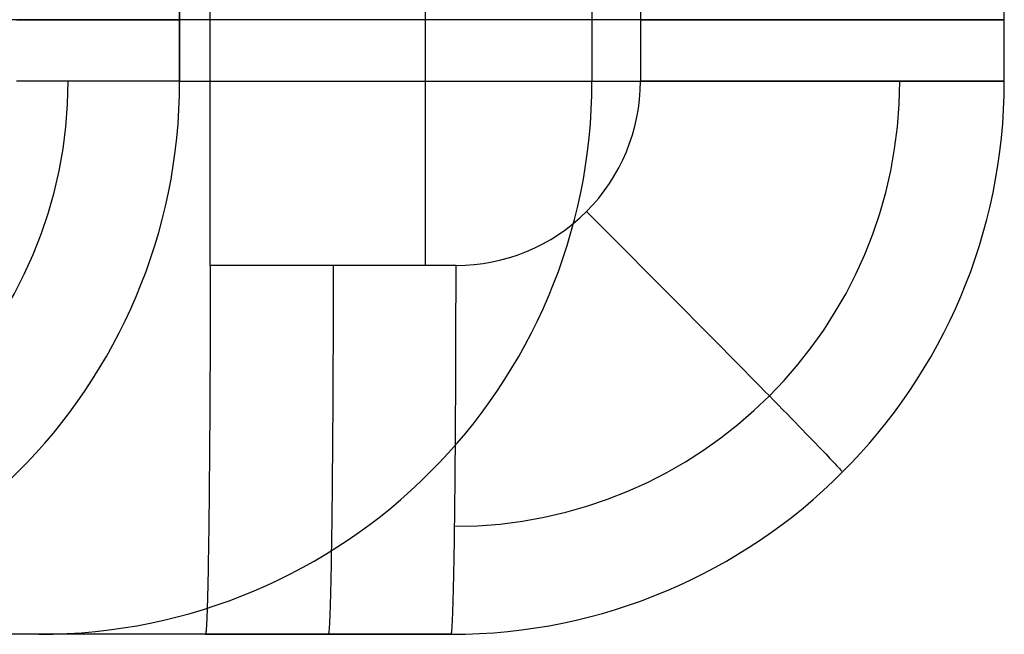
# Model space of a CAD drawing. Extents: x -879 to 919, y -7 to 33.
# Tile 16 of 66: x -460 to -428, y -7 to 13. Entities that reach past the tile are written whole.
import ezdxf

# ---------------------------------------------------------------- set-up
doc = ezdxf.new("R2010")
doc.units = 0
doc.layers.add('IGES_LEVEL_0', color=7, linetype='CONTINUOUS')

msp = doc.modelspace()

# ---------------------------------------------------------------- linework, layer by layer
at = {"layer": 'IGES_LEVEL_0'}
for p, q in [((-453.422, 5.426, -101.852), (-453.422, 21.426, -101.852)), ((-446.424, 21.426, -101.731), (-446.424, 5.426, -101.731)), ((-454.417, 11.426, 1460.768), (-454.417, 15.426, 1460.768)), ((-454.417, 15.426, 1460.768), (-454.417, 11.426, 1460.768)), ((-441.001, 15.426, 684.27), (-441.001, 11.426, 684.27)), ((-439.425, 15.426, -101.611), (-439.425, 11.426, -101.611)), ((-427.585, 11.426, -92.227), (-427.585, 15.426, -92.227)), ((-453.422, 13.426, -101.852), (-480.571, 13.426, 1469.494)), ((-459.725, 13.426, 1468.227), (-459.471, 13.426, 1468.095)), ((-459.471, 13.426, 1468.095), (-459.221, 13.426, 1467.957)), ((-459.221, 13.426, 1467.957), (-458.976, 13.426, 1467.815)), ((-458.976, 13.426, 1467.815), (-458.735, 13.426, 1467.667)), ((-458.735, 13.426, 1467.667), (-458.499, 13.426, 1467.515)), ((-458.499, 13.426, 1467.515), (-458.268, 13.426, 1467.357)), ((-458.268, 13.426, 1467.357), (-458.043, 13.426, 1467.195)), ((-458.043, 13.426, 1467.195), (-457.823, 13.426, 1467.029)), ((-457.823, 13.426, 1467.029), (-457.61, 13.426, 1466.858)), ((-457.61, 13.426, 1466.858), (-457.402, 13.426, 1466.684)), ((-457.402, 13.426, 1466.684), (-457.2, 13.426, 1466.505)), ((-457.2, 13.426, 1466.505), (-457.005, 13.426, 1466.323)), ((-457.005, 13.426, 1466.323), (-456.816, 13.426, 1466.137)), ((-456.816, 13.426, 1466.137), (-456.634, 13.426, 1465.947)), ((-456.634, 13.426, 1465.947), (-456.459, 13.426, 1465.755)), ((-456.459, 13.426, 1465.755), (-456.291, 13.426, 1465.56)), ((-456.291, 13.426, 1465.56), (-456.13, 13.426, 1465.362)), ((-456.13, 13.426, 1465.362), (-455.977, 13.426, 1465.162)), ((-455.977, 13.426, 1465.162), (-455.83, 13.426, 1464.959)), ((-455.83, 13.426, 1464.959), (-455.691, 13.426, 1464.754)), ((-455.691, 13.426, 1464.754), (-455.559, 13.426, 1464.548)), ((-455.559, 13.426, 1464.548), (-455.435, 13.426, 1464.34)), ((-455.435, 13.426, 1464.34), (-455.318, 13.426, 1464.131)), ((-455.318, 13.426, 1464.131), (-455.208, 13.426, 1463.92)), ((-455.208, 13.426, 1463.92), (-455.106, 13.426, 1463.709)), ((-455.106, 13.426, 1463.709), (-455.011, 13.426, 1463.497)), ((-455.011, 13.426, 1463.497), (-454.924, 13.426, 1463.285)), ((-454.924, 13.426, 1463.285), (-454.843, 13.426, 1463.072)), ((-454.843, 13.426, 1463.072), (-454.77, 13.426, 1462.859)), ((-454.77, 13.426, 1462.859), (-454.705, 13.426, 1462.646)), ((-454.705, 13.426, 1462.646), (-454.646, 13.426, 1462.434)), ((-454.646, 13.426, 1462.434), (-454.594, 13.426, 1462.222)), ((-454.594, 13.426, 1462.222), (-454.549, 13.426, 1462.011)), ((-454.549, 13.426, 1462.011), (-454.511, 13.426, 1461.801)), ((-454.511, 13.426, 1461.801), (-454.48, 13.426, 1461.592)), ((-454.48, 13.426, 1461.592), (-454.455, 13.426, 1461.383)), ((-454.455, 13.426, 1461.383), (-454.436, 13.426, 1461.177)), ((-454.436, 13.426, 1461.177), (-454.423, 13.426, 1460.971)), ((-454.423, 13.426, 1460.971), (-454.417, 13.426, 1460.768)), ((-427.585, 13.426, -92.227), (-454.417, 13.426, 1460.768)), ((-439.425, 13.426, -101.611), (-438.89, 13.426, -101.592)), ((-438.89, 13.426, -101.592), (-438.347, 13.426, -101.555)), ((-438.347, 13.426, -101.555), (-438.073, 13.426, -101.529)), ((-438.073, 13.426, -101.529), (-437.798, 13.426, -101.498)), ((-437.798, 13.426, -101.498), (-437.521, 13.426, -101.461)), ((-437.521, 13.426, -101.461), (-437.244, 13.426, -101.42)), ((-437.244, 13.426, -101.42), (-436.966, 13.426, -101.373)), ((-436.966, 13.426, -101.373), (-436.687, 13.426, -101.32)), ((-436.687, 13.426, -101.32), (-436.408, 13.426, -101.263)), ((-436.408, 13.426, -101.263), (-436.129, 13.426, -101.199)), ((-436.129, 13.426, -101.199), (-435.851, 13.426, -101.13)), ((-435.851, 13.426, -101.13), (-435.573, 13.426, -101.056)), ((-435.573, 13.426, -101.056), (-435.295, 13.426, -100.976)), ((-435.295, 13.426, -100.976), (-435.019, 13.426, -100.89)), ((-435.019, 13.426, -100.89), (-434.744, 13.426, -100.799)), ((-434.744, 13.426, -100.799), (-434.471, 13.426, -100.701)), ((-434.471, 13.426, -100.701), (-434.2, 13.426, -100.599)), ((-434.2, 13.426, -100.599), (-433.932, 13.426, -100.49)), ((-433.932, 13.426, -100.49), (-433.665, 13.426, -100.376)), ((-433.665, 13.426, -100.376), (-433.402, 13.426, -100.257)), ((-433.402, 13.426, -100.257), (-433.142, 13.426, -100.132)), ((-433.142, 13.426, -100.132), (-432.885, 13.426, -100.001)), ((-432.885, 13.426, -100.001), (-432.632, 13.426, -99.866)), ((-432.632, 13.426, -99.866), (-432.383, 13.426, -99.725)), ((-432.383, 13.426, -99.725), (-432.138, 13.426, -99.579)), ((-432.138, 13.426, -99.579), (-431.898, 13.426, -99.428)), ((-431.898, 13.426, -99.428), (-431.662, 13.426, -99.272)), ((-431.662, 13.426, -99.272), (-431.432, 13.426, -99.111)), ((-431.432, 13.426, -99.111), (-431.207, 13.426, -98.946)), ((-431.207, 13.426, -98.946), (-430.987, 13.426, -98.776)), ((-430.987, 13.426, -98.776), (-430.773, 13.426, -98.603)), ((-430.773, 13.426, -98.603), (-430.565, 13.426, -98.425)), ((-430.565, 13.426, -98.425), (-430.364, 13.426, -98.243)), ((-430.364, 13.426, -98.243), (-430.168, 13.426, -98.057)), ((-430.168, 13.426, -98.057), (-429.98, 13.426, -97.868)), ((-429.98, 13.426, -97.868), (-429.797, 13.426, -97.676)), ((-429.797, 13.426, -97.676), (-429.622, 13.426, -97.481)), ((-429.622, 13.426, -97.481), (-429.454, 13.426, -97.282)), ((-429.454, 13.426, -97.282), (-429.293, 13.426, -97.081)), ((-429.293, 13.426, -97.081), (-429.139, 13.426, -96.878)), ((-429.139, 13.426, -96.878), (-428.992, 13.426, -96.673)), ((-428.992, 13.426, -96.673), (-428.852, 13.426, -96.465)), ((-428.852, 13.426, -96.465), (-428.72, 13.426, -96.256)), ((-428.72, 13.426, -96.256), (-428.596, 13.426, -96.045)), ((-428.596, 13.426, -96.045), (-428.479, 13.426, -95.833)), ((-428.479, 13.426, -95.833), (-428.369, 13.426, -95.62)), ((-428.369, 13.426, -95.62), (-428.267, 13.426, -95.406)), ((-428.267, 13.426, -95.406), (-428.172, 13.426, -95.191)), ((-428.172, 13.426, -95.191), (-428.084, 13.426, -94.976)), ((-428.084, 13.426, -94.976), (-428.004, 13.426, -94.76)), ((-428.004, 13.426, -94.76), (-427.932, 13.426, -94.545)), ((-427.932, 13.426, -94.545), (-427.866, 13.426, -94.33)), ((-427.866, 13.426, -94.33), (-427.808, 13.426, -94.115)), ((-427.808, 13.426, -94.115), (-427.756, 13.426, -93.901)), ((-427.756, 13.426, -93.901), (-427.712, 13.426, -93.687)), ((-427.712, 13.426, -93.687), (-427.674, 13.426, -93.475)), ((-427.674, 13.426, -93.475), (-427.643, 13.426, -93.263)), ((-427.643, 13.426, -93.263), (-427.619, 13.426, -93.053)), ((-427.619, 13.426, -93.053), (-427.601, 13.426, -92.844)), ((-427.601, 13.426, -92.844), (-427.59, 13.426, -92.637)), ((-427.59, 13.426, -92.637), (-427.584, 13.426, -92.431)), ((-427.584, 13.426, -92.431), (-427.585, 13.426, -92.227)), ((-459.471, 11.426, 1468.095), (-459.725, 11.426, 1468.227)), ((-459.221, 11.426, 1467.957), (-459.471, 11.426, 1468.095)), ((-458.976, 11.426, 1467.815), (-459.221, 11.426, 1467.957)), ((-458.735, 11.426, 1467.667), (-458.976, 11.426, 1467.815)), ((-458.499, 11.426, 1467.515), (-458.735, 11.426, 1467.667)), ((-458.268, 11.426, 1467.357), (-458.499, 11.426, 1467.515)), ((-458.043, 11.426, 1467.195), (-458.268, 11.426, 1467.357)), ((-457.823, 11.426, 1467.029), (-458.043, 11.426, 1467.195)), ((-457.61, 11.426, 1466.858), (-457.823, 11.426, 1467.029)), ((-457.402, 11.426, 1466.684), (-457.61, 11.426, 1466.858)), ((-457.2, 11.426, 1466.505), (-457.402, 11.426, 1466.684)), ((-457.005, 11.426, 1466.323), (-457.2, 11.426, 1466.505)), ((-456.816, 11.426, 1466.137), (-457.005, 11.426, 1466.323)), ((-456.634, 11.426, 1465.947), (-456.816, 11.426, 1466.137)), ((-456.459, 11.426, 1465.755), (-456.634, 11.426, 1465.947)), ((-456.291, 11.426, 1465.56), (-456.459, 11.426, 1465.755)), ((-456.13, 11.426, 1465.362), (-456.291, 11.426, 1465.56)), ((-455.977, 11.426, 1465.162), (-456.13, 11.426, 1465.362)), ((-455.83, 11.426, 1464.959), (-455.977, 11.426, 1465.162)), ((-455.691, 11.426, 1464.754), (-455.83, 11.426, 1464.959)), ((-455.559, 11.426, 1464.548), (-455.691, 11.426, 1464.754)), ((-455.435, 11.426, 1464.34), (-455.559, 11.426, 1464.548)), ((-455.318, 11.426, 1464.131), (-455.435, 11.426, 1464.34)), ((-455.208, 11.426, 1463.92), (-455.318, 11.426, 1464.131)), ((-455.106, 11.426, 1463.709), (-455.208, 11.426, 1463.92)), ((-455.011, 11.426, 1463.497), (-455.106, 11.426, 1463.709)), ((-454.924, 11.426, 1463.285), (-455.011, 11.426, 1463.497)), ((-454.843, 11.426, 1463.072), (-454.924, 11.426, 1463.285)), ((-454.77, 11.426, 1462.859), (-454.843, 11.426, 1463.072)), ((-454.705, 11.426, 1462.646), (-454.77, 11.426, 1462.859)), ((-454.646, 11.426, 1462.434), (-454.705, 11.426, 1462.646)), ((-454.594, 11.426, 1462.222), (-454.646, 11.426, 1462.434)), ((-454.549, 11.426, 1462.011), (-454.594, 11.426, 1462.222)), ((-454.511, 11.426, 1461.801), (-454.549, 11.426, 1462.011)), ((-454.48, 11.426, 1461.592), (-454.511, 11.426, 1461.801)), ((-454.455, 11.426, 1461.383), (-454.48, 11.426, 1461.592)), ((-454.436, 11.426, 1461.177), (-454.455, 11.426, 1461.383)), ((-454.423, 11.426, 1460.971), (-454.436, 11.426, 1461.177)), ((-454.417, 11.426, 1460.768), (-454.423, 11.426, 1460.971)), ((-454.417, 11.426, 1460.768), (-427.585, 11.426, -92.227)), ((-438.89, 11.426, -101.592), (-439.425, 11.426, -101.611)), ((-439.425, 11.426, -101.611), (-438.89, 11.426, -101.592)), ((-438.347, 11.426, -101.555), (-438.89, 11.426, -101.592)), ((-438.89, 11.426, -101.592), (-438.347, 11.426, -101.555)), ((-438.073, 11.426, -101.529), (-438.347, 11.426, -101.555)), ((-438.347, 11.426, -101.555), (-438.073, 11.426, -101.529)), ((-437.798, 11.426, -101.498), (-438.073, 11.426, -101.529)), ((-438.073, 11.426, -101.529), (-437.798, 11.426, -101.498)), ((-437.521, 11.426, -101.461), (-437.798, 11.426, -101.498)), ((-437.798, 11.426, -101.498), (-437.521, 11.426, -101.461)), ((-437.244, 11.426, -101.42), (-437.521, 11.426, -101.461)), ((-437.521, 11.426, -101.461), (-437.244, 11.426, -101.42)), ((-436.966, 11.426, -101.373), (-437.244, 11.426, -101.42)), ((-437.244, 11.426, -101.42), (-436.966, 11.426, -101.373)), ((-436.687, 11.426, -101.32), (-436.966, 11.426, -101.373)), ((-436.966, 11.426, -101.373), (-436.687, 11.426, -101.32)), ((-436.408, 11.426, -101.263), (-436.687, 11.426, -101.32)), ((-436.687, 11.426, -101.32), (-436.408, 11.426, -101.263)), ((-436.129, 11.426, -101.199), (-436.408, 11.426, -101.263)), ((-436.408, 11.426, -101.263), (-436.129, 11.426, -101.199)), ((-435.851, 11.426, -101.13), (-436.129, 11.426, -101.199)), ((-436.129, 11.426, -101.199), (-435.851, 11.426, -101.13)), ((-435.573, 11.426, -101.056), (-435.851, 11.426, -101.13)), ((-435.851, 11.426, -101.13), (-435.573, 11.426, -101.056)), ((-435.295, 11.426, -100.976), (-435.573, 11.426, -101.056)), ((-435.573, 11.426, -101.056), (-435.295, 11.426, -100.976)), ((-435.019, 11.426, -100.89), (-435.295, 11.426, -100.976)), ((-435.295, 11.426, -100.976), (-435.019, 11.426, -100.89)), ((-434.744, 11.426, -100.799), (-435.019, 11.426, -100.89)), ((-435.019, 11.426, -100.89), (-434.744, 11.426, -100.799)), ((-434.471, 11.426, -100.701), (-434.744, 11.426, -100.799)), ((-434.744, 11.426, -100.799), (-434.471, 11.426, -100.701)), ((-434.2, 11.426, -100.599), (-434.471, 11.426, -100.701)), ((-434.471, 11.426, -100.701), (-434.2, 11.426, -100.599)), ((-433.932, 11.426, -100.49), (-434.2, 11.426, -100.599)), ((-434.2, 11.426, -100.599), (-433.932, 11.426, -100.49)), ((-433.665, 11.426, -100.376), (-433.932, 11.426, -100.49)), ((-433.932, 11.426, -100.49), (-433.665, 11.426, -100.376)), ((-433.402, 11.426, -100.257), (-433.665, 11.426, -100.376)), ((-433.665, 11.426, -100.376), (-433.402, 11.426, -100.257)), ((-433.142, 11.426, -100.132), (-433.402, 11.426, -100.257)), ((-433.402, 11.426, -100.257), (-433.142, 11.426, -100.132)), ((-432.885, 11.426, -100.001), (-433.142, 11.426, -100.132)), ((-433.142, 11.426, -100.132), (-432.885, 11.426, -100.001)), ((-432.632, 11.426, -99.866), (-432.885, 11.426, -100.001)), ((-432.885, 11.426, -100.001), (-432.632, 11.426, -99.866)), ((-432.383, 11.426, -99.725), (-432.632, 11.426, -99.866)), ((-432.632, 11.426, -99.866), (-432.383, 11.426, -99.725)), ((-432.138, 11.426, -99.579), (-432.383, 11.426, -99.725)), ((-432.383, 11.426, -99.725), (-432.138, 11.426, -99.579)), ((-431.898, 11.426, -99.428), (-432.138, 11.426, -99.579)), ((-432.138, 11.426, -99.579), (-431.898, 11.426, -99.428)), ((-431.662, 11.426, -99.272), (-431.898, 11.426, -99.428)), ((-431.898, 11.426, -99.428), (-431.662, 11.426, -99.272)), ((-431.432, 11.426, -99.111), (-431.662, 11.426, -99.272)), ((-431.662, 11.426, -99.272), (-431.432, 11.426, -99.111)), ((-431.207, 11.426, -98.946), (-431.432, 11.426, -99.111)), ((-431.432, 11.426, -99.111), (-431.207, 11.426, -98.946)), ((-430.987, 11.426, -98.776), (-431.207, 11.426, -98.946)), ((-431.207, 11.426, -98.946), (-430.987, 11.426, -98.776)), ((-430.773, 11.426, -98.603), (-430.987, 11.426, -98.776)), ((-430.987, 11.426, -98.776), (-430.773, 11.426, -98.603)), ((-430.565, 11.426, -98.425), (-430.773, 11.426, -98.603)), ((-430.773, 11.426, -98.603), (-430.565, 11.426, -98.425)), ((-430.364, 11.426, -98.243), (-430.565, 11.426, -98.425)), ((-430.565, 11.426, -98.425), (-430.364, 11.426, -98.243)), ((-430.168, 11.426, -98.057), (-430.364, 11.426, -98.243)), ((-430.364, 11.426, -98.243), (-430.168, 11.426, -98.057)), ((-429.98, 11.426, -97.868), (-430.168, 11.426, -98.057)), ((-430.168, 11.426, -98.057), (-429.98, 11.426, -97.868)), ((-429.797, 11.426, -97.676), (-429.98, 11.426, -97.868)), ((-429.98, 11.426, -97.868), (-429.797, 11.426, -97.676)), ((-429.622, 11.426, -97.481), (-429.797, 11.426, -97.676)), ((-429.797, 11.426, -97.676), (-429.622, 11.426, -97.481)), ((-429.454, 11.426, -97.282), (-429.622, 11.426, -97.481)), ((-429.622, 11.426, -97.481), (-429.454, 11.426, -97.282)), ((-429.293, 11.426, -97.081), (-429.454, 11.426, -97.282)), ((-429.454, 11.426, -97.282), (-429.293, 11.426, -97.081)), ((-429.139, 11.426, -96.878), (-429.293, 11.426, -97.081)), ((-429.293, 11.426, -97.081), (-429.139, 11.426, -96.878)), ((-428.992, 11.426, -96.673), (-429.139, 11.426, -96.878)), ((-429.139, 11.426, -96.878), (-428.992, 11.426, -96.673)), ((-428.852, 11.426, -96.465), (-428.992, 11.426, -96.673)), ((-428.992, 11.426, -96.673), (-428.852, 11.426, -96.465)), ((-428.72, 11.426, -96.256), (-428.852, 11.426, -96.465)), ((-428.852, 11.426, -96.465), (-428.72, 11.426, -96.256)), ((-428.596, 11.426, -96.045), (-428.72, 11.426, -96.256)), ((-428.72, 11.426, -96.256), (-428.596, 11.426, -96.045)), ((-428.479, 11.426, -95.833), (-428.596, 11.426, -96.045)), ((-428.596, 11.426, -96.045), (-428.479, 11.426, -95.833)), ((-428.369, 11.426, -95.62), (-428.479, 11.426, -95.833)), ((-428.479, 11.426, -95.833), (-428.369, 11.426, -95.62)), ((-428.267, 11.426, -95.406), (-428.369, 11.426, -95.62)), ((-428.369, 11.426, -95.62), (-428.267, 11.426, -95.406)), ((-428.172, 11.426, -95.191), (-428.267, 11.426, -95.406)), ((-428.267, 11.426, -95.406), (-428.172, 11.426, -95.191)), ((-428.084, 11.426, -94.976), (-428.172, 11.426, -95.191)), ((-428.172, 11.426, -95.191), (-428.084, 11.426, -94.976)), ((-428.004, 11.426, -94.76), (-428.084, 11.426, -94.976)), ((-428.084, 11.426, -94.976), (-428.004, 11.426, -94.76)), ((-427.932, 11.426, -94.545), (-428.004, 11.426, -94.76)), ((-428.004, 11.426, -94.76), (-427.932, 11.426, -94.545)), ((-427.866, 11.426, -94.33), (-427.932, 11.426, -94.545)), ((-427.932, 11.426, -94.545), (-427.866, 11.426, -94.33)), ((-427.808, 11.426, -94.115), (-427.866, 11.426, -94.33)), ((-427.866, 11.426, -94.33), (-427.808, 11.426, -94.115)), ((-427.756, 11.426, -93.901), (-427.808, 11.426, -94.115)), ((-427.808, 11.426, -94.115), (-427.756, 11.426, -93.901)), ((-427.712, 11.426, -93.687), (-427.756, 11.426, -93.901)), ((-427.756, 11.426, -93.901), (-427.712, 11.426, -93.687)), ((-427.674, 11.426, -93.475), (-427.712, 11.426, -93.687)), ((-427.712, 11.426, -93.687), (-427.674, 11.426, -93.475)), ((-427.643, 11.426, -93.263), (-427.674, 11.426, -93.475)), ((-427.674, 11.426, -93.475), (-427.643, 11.426, -93.263)), ((-427.619, 11.426, -93.053), (-427.643, 11.426, -93.263)), ((-427.643, 11.426, -93.263), (-427.619, 11.426, -93.053)), ((-427.601, 11.426, -92.844), (-427.619, 11.426, -93.053)), ((-427.619, 11.426, -93.053), (-427.601, 11.426, -92.844)), ((-427.59, 11.426, -92.637), (-427.601, 11.426, -92.844)), ((-427.601, 11.426, -92.844), (-427.59, 11.426, -92.637)), ((-427.584, 11.426, -92.431), (-427.59, 11.426, -92.637)), ((-427.59, 11.426, -92.637), (-427.584, 11.426, -92.431)), ((-427.585, 11.426, -92.227), (-427.584, 11.426, -92.431)), ((-427.584, 11.426, -92.431), (-427.585, 11.426, -92.227)), ((-441.182, 7.184, -101.641), (-440.804, 6.805, -101.625)), ((-440.804, 6.805, -101.625), (-440.42, 6.421, -101.591)), ((-440.42, 6.421, -101.591), (-440.226, 6.227, -101.566)), ((-440.226, 6.227, -101.566), (-440.032, 6.032, -101.536)), ((-440.032, 6.032, -101.536), (-439.837, 5.836, -101.501)), ((-439.837, 5.836, -101.501), (-439.641, 5.64, -101.461)), ((-439.641, 5.64, -101.461), (-439.444, 5.442, -101.416)), ((-453.422, 5.426, -101.852), (-453.423, 4.891, -101.843)), ((-445.424, 5.426, -101.714), (-453.422, 5.426, -101.852)), ((-449.423, 5.426, -101.783), (-449.423, 4.891, -101.774)), ((-445.424, 4.891, -101.705), (-445.424, 5.426, -101.714)), ((-439.444, 5.442, -101.416), (-439.247, 5.245, -101.365)), ((-439.247, 5.245, -101.365), (-439.05, 5.047, -101.308)), ((-453.423, 4.891, -101.843), (-453.423, 4.348, -101.815)), ((-449.423, 4.891, -101.774), (-449.424, 4.348, -101.746)), ((-445.424, 4.348, -101.677), (-445.424, 4.891, -101.705)), ((-439.05, 5.047, -101.308), (-438.853, 4.849, -101.246)), ((-438.853, 4.849, -101.246), (-438.657, 4.651, -101.179)), ((-438.657, 4.651, -101.179), (-438.46, 4.454, -101.106)), ((-453.423, 4.348, -101.815), (-453.423, 4.074, -101.794)), ((-449.424, 4.348, -101.746), (-449.424, 4.074, -101.725)), ((-445.425, 4.074, -101.656), (-445.424, 4.348, -101.677)), ((-438.46, 4.454, -101.106), (-438.265, 4.257, -101.027)), ((-438.265, 4.257, -101.027), (-438.07, 4.06, -100.943)), ((-453.423, 4.074, -101.794), (-453.424, 3.798, -101.768)), ((-449.424, 4.074, -101.725), (-449.425, 3.798, -101.698)), ((-445.425, 3.798, -101.629), (-445.425, 4.074, -101.656)), ((-438.07, 4.06, -100.943), (-437.876, 3.865, -100.853)), ((-437.876, 3.865, -100.853), (-437.683, 3.671, -100.757)), ((-453.424, 3.798, -101.768), (-453.424, 3.521, -101.736)), ((-449.425, 3.798, -101.698), (-449.425, 3.521, -101.667)), ((-445.426, 3.521, -101.598), (-445.425, 3.798, -101.629)), ((-437.683, 3.671, -100.757), (-437.492, 3.478, -100.656)), ((-453.425, 3.243, -101.699), (-453.426, 2.964, -101.657)), ((-453.424, 3.521, -101.736), (-453.425, 3.243, -101.699)), ((-449.425, 3.521, -101.667), (-449.426, 3.243, -101.63)), ((-449.426, 3.243, -101.63), (-449.426, 2.964, -101.588)), ((-445.427, 2.964, -101.519), (-445.426, 3.243, -101.561)), ((-445.426, 3.243, -101.561), (-445.426, 3.521, -101.598)), ((-437.492, 3.478, -100.656), (-437.303, 3.286, -100.548)), ((-437.303, 3.286, -100.548), (-437.115, 3.097, -100.436)), ((-453.426, 2.964, -101.657), (-453.427, 2.684, -101.61)), ((-449.426, 2.964, -101.588), (-449.427, 2.684, -101.541)), ((-445.428, 2.684, -101.471), (-445.427, 2.964, -101.519)), ((-437.115, 3.097, -100.436), (-436.929, 2.909, -100.318)), ((-436.929, 2.909, -100.318), (-436.746, 2.724, -100.194)), ((-453.427, 2.684, -101.61), (-453.428, 2.404, -101.557)), ((-449.427, 2.684, -101.541), (-449.428, 2.404, -101.488)), ((-445.429, 2.404, -101.418), (-445.428, 2.684, -101.471)), ((-436.746, 2.724, -100.194), (-436.565, 2.54, -100.065)), ((-453.428, 2.404, -101.557), (-453.429, 2.124, -101.498)), ((-449.428, 2.404, -101.488), (-449.429, 2.124, -101.429)), ((-445.43, 2.124, -101.36), (-445.429, 2.404, -101.418)), ((-436.565, 2.54, -100.065), (-436.387, 2.36, -99.931)), ((-436.387, 2.36, -99.931), (-436.211, 2.182, -99.791)), ((-453.429, 2.124, -101.498), (-453.43, 1.845, -101.434)), ((-449.429, 2.124, -101.429), (-449.43, 1.845, -101.365)), ((-445.431, 1.845, -101.296), (-445.43, 2.124, -101.36)), ((-436.211, 2.182, -99.791), (-436.039, 2.007, -99.646)), ((-436.039, 2.007, -99.646), (-435.87, 1.835, -99.496)), ((-453.43, 1.845, -101.434), (-453.431, 1.565, -101.364)), ((-449.43, 1.845, -101.365), (-449.432, 1.565, -101.295)), ((-445.432, 1.565, -101.226), (-445.431, 1.845, -101.296)), ((-435.87, 1.835, -99.496), (-435.704, 1.667, -99.342)), ((-435.704, 1.667, -99.342), (-435.542, 1.502, -99.182)), ((-453.432, 1.287, -101.289), (-453.434, 1.009, -101.208)), ((-453.431, 1.565, -101.364), (-453.432, 1.287, -101.289)), ((-449.433, 1.287, -101.22), (-449.434, 1.009, -101.139)), ((-449.432, 1.565, -101.295), (-449.433, 1.287, -101.22)), ((-445.435, 1.009, -101.07), (-445.433, 1.287, -101.151)), ((-445.433, 1.287, -101.151), (-445.432, 1.565, -101.226)), ((-435.542, 1.502, -99.182), (-435.383, 1.341, -99.018)), ((-435.383, 1.341, -99.018), (-435.229, 1.184, -98.85)), ((-453.434, 1.009, -101.208), (-453.435, 0.733, -101.121)), ((-449.434, 1.009, -101.139), (-449.436, 0.733, -101.052)), ((-445.436, 0.733, -100.983), (-445.435, 1.009, -101.07)), ((-435.229, 1.184, -98.85), (-435.079, 1.03, -98.677)), ((-435.079, 1.03, -98.677), (-434.933, 0.881, -98.5)), ((-453.435, 0.733, -101.121), (-453.437, 0.458, -101.029)), ((-449.436, 0.733, -101.052), (-449.437, 0.458, -100.96)), ((-445.438, 0.458, -100.891), (-445.436, 0.733, -100.983)), ((-434.933, 0.881, -98.5), (-434.791, 0.736, -98.319)), ((-434.791, 0.736, -98.319), (-434.654, 0.596, -98.135)), ((-453.437, 0.458, -101.029), (-453.438, 0.185, -100.931)), ((-449.437, 0.458, -100.96), (-449.439, 0.185, -100.862)), ((-445.44, 0.185, -100.793), (-445.438, 0.458, -100.891)), ((-434.654, 0.596, -98.135), (-434.521, 0.46, -97.947)), ((-434.521, 0.46, -97.947), (-434.393, 0.329, -97.755)), ((-434.393, 0.329, -97.755), (-434.27, 0.203, -97.561)), ((-453.438, 0.185, -100.931), (-453.44, -0.085, -100.827)), ((-449.439, 0.185, -100.862), (-449.441, -0.085, -100.758)), ((-445.441, -0.085, -100.689), (-445.44, 0.185, -100.793)), ((-434.27, 0.203, -97.561), (-434.152, 0.082, -97.364)), ((-434.152, 0.082, -97.364), (-434.039, -0.035, -97.163)), ((-453.44, -0.085, -100.827), (-453.442, -0.353, -100.718)), ((-449.441, -0.085, -100.758), (-449.443, -0.353, -100.649)), ((-445.443, -0.353, -100.58), (-445.441, -0.085, -100.689)), ((-434.039, -0.035, -97.163), (-433.931, -0.146, -96.961)), ((-433.931, -0.146, -96.961), (-433.829, -0.253, -96.756)), ((-433.829, -0.253, -96.756), (-433.731, -0.354, -96.549)), ((-453.444, -0.619, -100.603), (-453.446, -0.881, -100.483)), ((-453.442, -0.353, -100.718), (-453.444, -0.619, -100.603)), ((-449.445, -0.619, -100.534), (-449.447, -0.881, -100.413)), ((-449.443, -0.353, -100.649), (-449.445, -0.619, -100.534)), ((-445.447, -0.881, -100.344), (-445.445, -0.619, -100.465)), ((-445.445, -0.619, -100.465), (-445.443, -0.353, -100.58)), ((-433.731, -0.354, -96.549), (-433.639, -0.45, -96.341)), ((-433.639, -0.45, -96.341), (-433.552, -0.54, -96.131)), ((-433.552, -0.54, -96.131), (-433.47, -0.626, -95.919)), ((-433.47, -0.626, -95.919), (-433.393, -0.706, -95.706)), ((-453.446, -0.881, -100.483), (-453.448, -1.14, -100.357)), ((-449.447, -0.881, -100.413), (-449.449, -1.14, -100.288)), ((-445.45, -1.14, -100.218), (-445.447, -0.881, -100.344)), ((-433.393, -0.706, -95.706), (-433.322, -0.781, -95.493)), ((-433.322, -0.781, -95.493), (-433.256, -0.85, -95.279)), ((-433.256, -0.85, -95.279), (-433.196, -0.915, -95.064)), ((-433.196, -0.915, -95.064), (-433.14, -0.974, -94.849)), ((-453.448, -1.14, -100.357), (-453.451, -1.396, -100.225)), ((-449.449, -1.14, -100.288), (-449.451, -1.396, -100.156)), ((-445.452, -1.396, -100.087), (-445.45, -1.14, -100.218)), ((-433.14, -0.974, -94.849), (-433.09, -1.028, -94.634)), ((-433.09, -1.028, -94.634), (-433.044, -1.077, -94.419)), ((-433.044, -1.077, -94.419), (-433.004, -1.121, -94.205)), ((-433.004, -1.121, -94.205), (-432.969, -1.16, -93.991)), ((-432.969, -1.16, -93.991), (-432.939, -1.194, -93.777)), ((-432.939, -1.194, -93.777), (-432.913, -1.223, -93.565)), ((-432.913, -1.223, -93.565), (-432.892, -1.247, -93.354)), ((-432.892, -1.247, -93.354), (-432.876, -1.267, -93.144)), ((-432.876, -1.267, -93.144), (-432.865, -1.282, -92.935)), ((-453.451, -1.396, -100.225), (-453.453, -1.647, -100.089)), ((-449.451, -1.396, -100.156), (-449.454, -1.647, -100.02)), ((-445.454, -1.647, -99.951), (-445.452, -1.396, -100.087)), ((-432.865, -1.282, -92.935), (-432.858, -1.293, -92.728)), ((-432.858, -1.293, -92.728), (-432.855, -1.299, -92.522)), ((-432.855, -1.299, -92.522), (-432.856, -1.302, -92.319)), ((-453.455, -1.894, -99.947), (-453.458, -2.137, -99.8)), ((-453.453, -1.647, -100.089), (-453.455, -1.894, -99.947)), ((-449.456, -1.894, -99.878), (-449.459, -2.137, -99.731)), ((-449.454, -1.647, -100.02), (-449.456, -1.894, -99.878)), ((-445.459, -2.137, -99.662), (-445.457, -1.894, -99.809)), ((-445.457, -1.894, -99.809), (-445.454, -1.647, -99.951)), ((-453.458, -2.137, -99.8), (-453.461, -2.375, -99.648)), ((-449.459, -2.137, -99.731), (-449.461, -2.375, -99.579)), ((-445.462, -2.375, -99.51), (-445.459, -2.137, -99.662)), ((-453.461, -2.375, -99.648), (-453.463, -2.609, -99.492)), ((-449.461, -2.375, -99.579), (-449.464, -2.609, -99.423)), ((-445.464, -2.609, -99.354), (-445.462, -2.375, -99.51)), ((-453.466, -2.836, -99.331), (-453.469, -3.059, -99.165)), ((-453.463, -2.609, -99.492), (-453.466, -2.836, -99.331)), ((-449.467, -2.836, -99.262), (-449.47, -3.059, -99.096)), ((-449.464, -2.609, -99.423), (-449.467, -2.836, -99.262)), ((-445.47, -3.059, -99.027), (-445.467, -2.836, -99.192)), ((-445.467, -2.836, -99.192), (-445.464, -2.609, -99.354)), ((-453.469, -3.059, -99.165), (-453.472, -3.276, -98.995)), ((-449.47, -3.059, -99.096), (-449.472, -3.276, -98.926)), ((-445.473, -3.276, -98.857), (-445.47, -3.059, -99.027)), ((-453.475, -3.487, -98.82), (-453.478, -3.691, -98.642)), ((-453.472, -3.276, -98.995), (-453.475, -3.487, -98.82)), ((-449.475, -3.487, -98.751), (-449.479, -3.691, -98.573)), ((-449.472, -3.276, -98.926), (-449.475, -3.487, -98.751)), ((-445.479, -3.691, -98.504), (-445.476, -3.487, -98.682)), ((-445.476, -3.487, -98.682), (-445.473, -3.276, -98.857)), ((-453.478, -3.691, -98.642), (-453.481, -3.89, -98.46)), ((-449.479, -3.691, -98.573), (-449.482, -3.89, -98.391)), ((-445.482, -3.89, -98.322), (-445.479, -3.691, -98.504)), ((-453.484, -4.082, -98.274), (-453.488, -4.267, -98.085)), ((-453.481, -3.89, -98.46), (-453.484, -4.082, -98.274)), ((-449.485, -4.082, -98.205), (-449.488, -4.267, -98.016)), ((-449.482, -3.89, -98.391), (-449.485, -4.082, -98.205)), ((-445.489, -4.267, -97.947), (-445.485, -4.082, -98.136)), ((-445.485, -4.082, -98.136), (-445.482, -3.89, -98.322)), ((-453.491, -4.446, -97.893), (-453.494, -4.618, -97.698)), ((-453.488, -4.267, -98.085), (-453.491, -4.446, -97.893)), ((-449.491, -4.446, -97.824), (-449.495, -4.618, -97.629)), ((-449.488, -4.267, -98.016), (-449.491, -4.446, -97.824)), ((-445.495, -4.618, -97.559), (-445.492, -4.446, -97.755)), ((-445.492, -4.446, -97.755), (-445.489, -4.267, -97.947)), ((-453.498, -4.782, -97.5), (-453.501, -4.94, -97.299)), ((-453.494, -4.618, -97.698), (-453.498, -4.782, -97.5)), ((-449.498, -4.782, -97.431), (-449.502, -4.94, -97.23)), ((-449.495, -4.618, -97.629), (-449.498, -4.782, -97.431)), ((-445.502, -4.94, -97.161), (-445.499, -4.782, -97.361)), ((-445.499, -4.782, -97.361), (-445.495, -4.618, -97.559)), ((-453.505, -5.09, -97.096), (-453.508, -5.233, -96.891)), ((-453.501, -4.94, -97.299), (-453.505, -5.09, -97.096)), ((-449.505, -5.09, -97.027), (-449.509, -5.233, -96.822)), ((-449.502, -4.94, -97.23), (-449.505, -5.09, -97.027)), ((-445.509, -5.233, -96.753), (-445.506, -5.09, -96.958)), ((-445.506, -5.09, -96.958), (-445.502, -4.94, -97.161)), ((-453.512, -5.369, -96.684), (-453.515, -5.497, -96.475)), ((-453.508, -5.233, -96.891), (-453.512, -5.369, -96.684)), ((-449.512, -5.369, -96.615), (-449.516, -5.497, -96.406)), ((-449.509, -5.233, -96.822), (-449.512, -5.369, -96.615)), ((-445.517, -5.497, -96.337), (-445.513, -5.369, -96.546)), ((-445.513, -5.369, -96.546), (-445.509, -5.233, -96.753)), ((-453.523, -5.731, -96.054), (-453.526, -5.837, -95.842)), ((-453.519, -5.618, -96.265), (-453.523, -5.731, -96.054)), ((-453.515, -5.497, -96.475), (-453.519, -5.618, -96.265)), ((-449.523, -5.731, -95.985), (-449.527, -5.837, -95.773)), ((-449.52, -5.618, -96.196), (-449.523, -5.731, -95.985)), ((-449.516, -5.497, -96.406), (-449.52, -5.618, -96.196)), ((-445.528, -5.837, -95.704), (-445.524, -5.731, -95.916)), ((-445.524, -5.731, -95.916), (-445.52, -5.618, -96.127)), ((-445.52, -5.618, -96.127), (-445.517, -5.497, -96.337)), ((-453.534, -6.027, -95.415), (-453.537, -6.11, -95.201)), ((-453.53, -5.936, -95.629), (-453.534, -6.027, -95.415)), ((-453.526, -5.837, -95.842), (-453.53, -5.936, -95.629)), ((-449.534, -6.027, -95.346), (-449.538, -6.11, -95.132)), ((-449.531, -5.936, -95.56), (-449.534, -6.027, -95.346)), ((-449.527, -5.837, -95.773), (-449.531, -5.936, -95.56)), ((-445.539, -6.11, -95.063), (-445.535, -6.027, -95.277)), ((-445.535, -6.027, -95.277), (-445.531, -5.936, -95.491)), ((-445.531, -5.936, -95.491), (-445.528, -5.837, -95.704)), ((-453.552, -6.373, -94.346), (-453.556, -6.421, -94.134)), ((-453.548, -6.318, -94.56), (-453.552, -6.373, -94.346)), ((-453.545, -6.256, -94.773), (-453.548, -6.318, -94.56)), ((-453.541, -6.187, -94.987), (-453.545, -6.256, -94.773)), ((-453.537, -6.11, -95.201), (-453.541, -6.187, -94.987)), ((-449.553, -6.373, -94.277), (-449.556, -6.421, -94.064)), ((-449.549, -6.318, -94.49), (-449.553, -6.373, -94.277)), ((-449.545, -6.256, -94.704), (-449.549, -6.318, -94.49)), ((-449.542, -6.187, -94.918), (-449.545, -6.256, -94.704)), ((-449.538, -6.11, -95.132), (-449.542, -6.187, -94.918)), ((-445.557, -6.421, -93.995), (-445.553, -6.373, -94.208)), ((-445.553, -6.373, -94.208), (-445.55, -6.318, -94.421)), ((-445.55, -6.318, -94.421), (-445.546, -6.256, -94.635)), ((-445.546, -6.256, -94.635), (-445.542, -6.187, -94.849)), ((-445.542, -6.187, -94.849), (-445.539, -6.11, -95.063)), ((-453.581, -6.574, -92.677), (-480.413, -6.574, 1460.319)), ((-445.582, -6.574, -92.538), (-472.414, -6.574, 1460.457)), ((-458.997, -6.574, 683.906), (-466.998, -6.574, 683.874)), ((-453.577, -6.571, -92.88), (-453.581, -6.574, -92.677)), ((-453.581, -6.574, -92.677), (-445.582, -6.574, -92.538)), ((-453.574, -6.562, -93.086), (-453.577, -6.571, -92.88)), ((-453.57, -6.547, -93.293), (-453.574, -6.562, -93.086)), ((-453.567, -6.525, -93.501), (-453.57, -6.547, -93.293)), ((-453.563, -6.497, -93.711), (-453.567, -6.525, -93.501)), ((-453.559, -6.463, -93.922), (-453.563, -6.497, -93.711)), ((-453.556, -6.421, -94.134), (-453.559, -6.463, -93.922)), ((-449.578, -6.571, -92.811), (-449.582, -6.574, -92.608)), ((-449.575, -6.562, -93.017), (-449.578, -6.571, -92.811)), ((-449.571, -6.547, -93.224), (-449.575, -6.562, -93.017)), ((-449.567, -6.525, -93.432), (-449.571, -6.547, -93.224)), ((-449.564, -6.497, -93.642), (-449.567, -6.525, -93.432)), ((-449.56, -6.463, -93.853), (-449.564, -6.497, -93.642)), ((-449.556, -6.421, -94.064), (-449.56, -6.463, -93.853)), ((-445.582, -6.574, -92.538), (-445.579, -6.571, -92.742)), ((-445.579, -6.571, -92.742), (-445.575, -6.562, -92.947)), ((-445.575, -6.562, -92.947), (-445.572, -6.547, -93.154)), ((-445.572, -6.547, -93.154), (-445.568, -6.525, -93.363)), ((-445.568, -6.525, -93.363), (-445.564, -6.497, -93.573)), ((-445.564, -6.497, -93.573), (-445.561, -6.463, -93.784)), ((-445.561, -6.463, -93.784), (-445.557, -6.421, -93.995))]:
    msp.add_line(p, q, dxfattribs=at)
at = {"layer": 'IGES_LEVEL_0', "extrusion": (-0.017275, -3.70246e-14, 0.999851)}
msp.add_arc((-11.426, -447.114, 1474.889), 14.485, 0, 90, dxfattribs=at)
at = {"layer": 'IGES_LEVEL_0', "extrusion": (-0.017275, 1.38914e-08, 0.999851)}
msp.add_arc((-11.426, -447.114, 1468.4), 18, 0.0001, 90.0001, dxfattribs=at)
at = {"layer": 'IGES_LEVEL_0', "extrusion": (-0.017275, -6.38646e-15, 0.999851)}
msp.add_arc((-11.426, -447.114, 691.786), 18, 0.0001, 90, dxfattribs=at)
at = {"layer": 'IGES_LEVEL_0', "extrusion": (-0.017275, -1.46474e-10, 0.999851)}
msp.add_arc((-11.426, -447.114, -84.827), 18, 360, 90, dxfattribs=at)
at = {"layer": 'IGES_LEVEL_0', "extrusion": (-0.017275, 3.81947e-15, 0.999851)}
msp.add_arc((-11.426, -447.114, -91.316), 14.485, 0, 90, dxfattribs=at)
at = {"layer": 'IGES_LEVEL_0', "extrusion": (-0.017275, -2.7646e-10, 0.999851)}
msp.add_arc((-11.426, -447.114, -94.004), 6, 360, 90.0001, dxfattribs=at)
at = {"layer": 'IGES_LEVEL_0', "extrusion": (-0.017275, 3.22648e-11, 0.999851)}
msp.add_arc((-11.426, -447.114, -94.004), 6, 360, 90.0001, dxfattribs=at)

doc.saveas('drawing.dxf')
